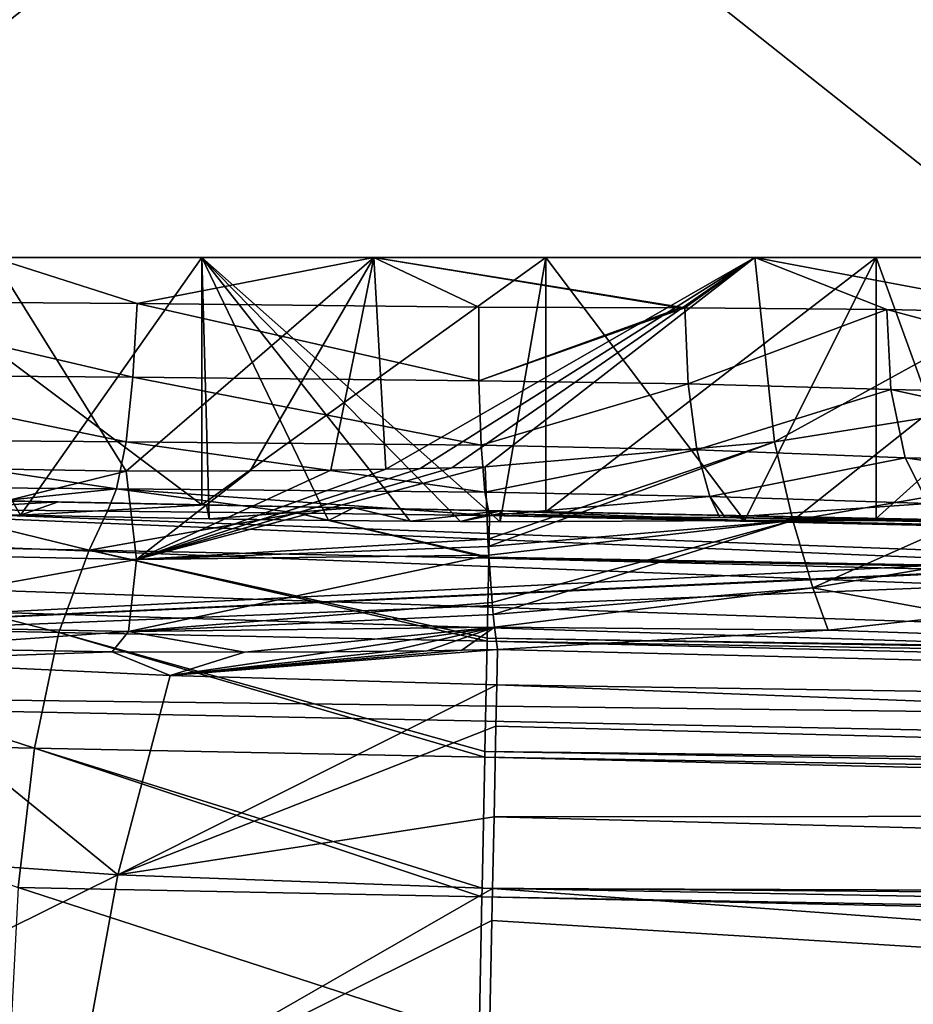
# Model space of a CAD drawing. Extents: x 0 to 500, y -78 to 1786.
# Tile 15 of 195: x 17 to 25, y -17 to -8. Entities that reach past the tile are written whole.
import ezdxf

# ---------------------------------------------------------------- set-up
doc = ezdxf.new("R2010")
doc.units = 0
doc.header["$LTSCALE"] = 52.148148
for name, color, linetype in [('108', 7, 'CONTINUOUS'), ('109', 7, 'CONTINUOUS'), ('111', 7, 'CONTINUOUS'), ('310', 7, 'CONTINUOUS'), ('311', 7, 'CONTINUOUS'), ('312', 7, 'CONTINUOUS'), ('319', 7, 'CONTINUOUS'), ('320', 7, 'CONTINUOUS'), ('321', 7, 'CONTINUOUS'), ('322', 7, 'CONTINUOUS'), ('323', 7, 'CONTINUOUS'), ('325', 7, 'CONTINUOUS'), ('326', 7, 'CONTINUOUS'), ('327', 7, 'CONTINUOUS'), ('431', 7, 'CONTINUOUS'), ('432', 7, 'CONTINUOUS'), ('433', 7, 'CONTINUOUS'), ('438', 7, 'CONTINUOUS'), ('439', 7, 'CONTINUOUS'), ('443', 7, 'CONTINUOUS'), ('444', 7, 'CONTINUOUS'), ('445', 7, 'CONTINUOUS'), ('446', 7, 'CONTINUOUS'), ('447', 7, 'CONTINUOUS'), ('448', 7, 'CONTINUOUS'), ('453', 7, 'CONTINUOUS')]:
    doc.layers.add(name, color=color, linetype=linetype)

msp = doc.modelspace()

# ---------------------------------------------------------------- linework, layer by layer
at = {"layer": '108', "color": 7, "linetype": 'CONTINUOUS'}
for points in [[(13.6952, -10, 12.5), (13.6952, -10, -12.5), (26.3048, -10, -12.5), (13.6952, -10, 12.5)], [(26.3048, -10, 12.5), (13.6952, -10, 12.5), (26.3048, -10, -12.5), (26.3048, -10, 12.5)]]:
    msp.add_3dface(points, dxfattribs=at)
at = {"layer": '109', "color": 7, "linetype": 'CONTINUOUS'}
for points in [[(13.6952, 0, -12.5), (26.3048, 0, -12.5), (13.6952, -10, -12.5), (13.6952, 0, -12.5)], [(13.6952, -10, -12.5), (26.3048, 0, -12.5), (26.3048, -10, -12.5), (13.6952, -10, -12.5)]]:
    msp.add_3dface(points, dxfattribs=at)
at = {"layer": '111', "color": 7, "linetype": 'CONTINUOUS'}
for points in [[(26.3048, 0, 12.5), (13.6952, 0, 12.5), (26.3048, -10, 12.5), (26.3048, 0, 12.5)], [(13.6952, 0, 12.5), (13.6952, -10, 12.5), (26.3048, -10, 12.5), (13.6952, 0, 12.5)]]:
    msp.add_3dface(points, dxfattribs=at)
at = {"layer": '310', "color": 7, "linetype": 'CONTINUOUS'}
for points in [[(8.5, -12.151, -0.025), (31.5, -12.6142, -0.025), (8.8561, -12.1582, -2.8396), (8.5, -12.151, -0.025)], [(31.5, -12.6142, -0.025), (9.8904, -12.179, -5.4814), (8.8561, -12.1582, -2.8396), (31.5, -12.6142, -0.025)], [(9.8904, -12.179, -5.4814), (31.5, -12.6142, -0.025), (11.2825, -12.2071, -6.6709), (9.8904, -12.179, -5.4814)], [(31.5, -12.6142, -0.025), (12.7084, -12.2358, -7.6402), (11.2825, -12.2071, -6.6709), (31.5, -12.6142, -0.025)], [(31.5, -12.6142, -0.025), (14.1456, -12.2647, -8.4121), (12.7084, -12.2358, -7.6402), (31.5, -12.6142, -0.025)], [(31.5, -12.6142, -0.025), (15.5792, -12.2936, -9.0092), (14.1456, -12.2647, -8.4121), (31.5, -12.6142, -0.025)], [(31.5, -12.6142, -0.025), (17.0017, -12.3222, -9.4518), (15.5792, -12.2936, -9.0092), (31.5, -12.6142, -0.025)], [(31.5, -12.6142, -0.025), (18.4106, -12.3506, -9.7569), (17.0017, -12.3222, -9.4518), (31.5, -12.6142, -0.025)], [(31.5, -12.6142, -0.025), (19.8083, -12.3787, -9.9372), (18.4106, -12.3506, -9.7569), (31.5, -12.6142, -0.025)], [(31.5, -12.6142, -0.025), (21.2013, -12.4068, -10), (19.8083, -12.3787, -9.9372), (31.5, -12.6142, -0.025)], [(21.2013, -12.4068, -10), (31.5, -12.6142, -0.025), (23.4401, -12.4519, -10), (21.2013, -12.4068, -10)], [(31.5, -12.6142, -0.025), (25.6789, -12.4969, -10), (23.4401, -12.4519, -10), (31.5, -12.6142, -0.025)]]:
    msp.add_3dface(points, dxfattribs=at)
at = {"layer": '311', "color": 7, "linetype": 'CONTINUOUS'}
for points in [[(4.5337, -12.2942, -0.025), (100.604, -16.0061, -0.025), (8.5, -12.151, -0.025), (4.5337, -12.2942, -0.025)], [(100.604, -16.0061, -0.025), (66.2875, -14.3149, -0.025), (8.5, -12.151, -0.025), (100.604, -16.0061, -0.025)], [(31.5, -12.6142, -0.025), (8.5, -12.151, -0.025), (66.2875, -14.3149, -0.025), (31.5, -12.6142, -0.025)], [(3.4714, -12.7272, -0.025), (100.604, -16.0061, -0.025), (4.5337, -12.2942, -0.025), (3.4714, -12.7272, -0.025)], [(3.1033, -12.9538, -0.025), (100.604, -16.0061, -0.025), (3.4714, -12.7272, -0.025), (3.1033, -12.9538, -0.025)], [(3, -14.0407, -0.025), (100.604, -16.0061, -0.025), (3.1033, -12.9538, -0.025), (3, -14.0407, -0.025)]]:
    msp.add_3dface(points, dxfattribs=at)
at = {"layer": '312', "color": 7, "linetype": 'CONTINUOUS'}
for points in [[(100.604, -16.0061, -0.025), (3, -14.0407, -0.025), (100.604, -16.0061), (100.604, -16.0061, -0.025)], [(100.604, -16.0061), (3, -14.0407, -0.025), (3, -14.0407), (100.604, -16.0061)]]:
    msp.add_3dface(points, dxfattribs=at)
at = {"layer": '319', "color": 7, "linetype": 'CONTINUOUS'}
for points in [[(21.1991, -12.5106, -11.4373), (21.2007, -12.4328, -10.7205), (23.5225, -12.4985, -10.9472), (21.1991, -12.5106, -11.4373)], [(21.2007, -12.4328, -10.7205), (21.2013, -12.4068, -10), (23.5225, -12.4985, -10.9472), (21.2007, -12.4328, -10.7205)], [(23.5225, -12.4985, -10.9472), (21.2013, -12.4068, -10), (23.4401, -12.4519, -10), (23.5225, -12.4985, -10.9472)], [(25.6789, -12.4969, -10), (23.5225, -12.4985, -10.9472), (23.4401, -12.4519, -10), (25.6789, -12.4969, -10)], [(24.3149, -13.5382, -14.4976), (25.5905, -13.3963, -14.1482), (55.1913, -14.5728, -15.2375), (24.3149, -13.5382, -14.4976)], [(21.1743, -13.7243, -14.9619), (24.3149, -13.5382, -14.4976), (55.1913, -14.5728, -15.2375), (21.1743, -13.7243, -14.9619)], [(21.1676, -14.0583, -15.5054), (21.1743, -13.7243, -14.9619), (55.1913, -14.5728, -15.2375), (21.1676, -14.0583, -15.5054)], [(21.1597, -14.4495, -16.057), (21.1676, -14.0583, -15.5054), (53.1203, -15.2824, -16.2979), (21.1597, -14.4495, -16.057)], [(53.1203, -15.2824, -16.2979), (21.1676, -14.0583, -15.5054), (55.1913, -14.5728, -15.2375), (53.1203, -15.2824, -16.2979)], [(21.1423, -15.3118, -17.0477), (21.1597, -14.4495, -16.057), (53.1203, -15.2824, -16.2979), (21.1423, -15.3118, -17.0477)], [(21.1286, -15.9934, -17.6732), (21.1423, -15.3118, -17.0477), (51.199, -16.0985, -17.2257), (21.1286, -15.9934, -17.6732)], [(51.199, -16.0985, -17.2257), (21.1423, -15.3118, -17.0477), (53.1203, -15.2824, -16.2979), (51.199, -16.0985, -17.2257)], [(21.1225, -16.2966, -17.9168), (21.1286, -15.9934, -17.6732), (47.8196, -17.9519, -18.6649), (21.1225, -16.2966, -17.9168)], [(47.8196, -17.9519, -18.6649), (21.1286, -15.9934, -17.6732), (51.199, -16.0985, -17.2257), (47.8196, -17.9519, -18.6649)], [(21.1006, -17.3867, -18.6492), (21.1225, -16.2966, -17.9168), (47.8196, -17.9519, -18.6649), (21.1006, -17.3867, -18.6492)]]:
    msp.add_3dface(points, dxfattribs=at)
at = {"layer": '320', "color": 7, "linetype": 'CONTINUOUS'}
for points in [[(17.0017, -12.3222, -9.4518), (15.4472, -12.4118, -10.5604), (15.5792, -12.2936, -9.0092), (17.0017, -12.3222, -9.4518)], [(16.6457, -12.4462, -10.9999), (15.4472, -12.4118, -10.5604), (17.0017, -12.3222, -9.4518), (16.6457, -12.4462, -10.9999)], [(18.4106, -12.3506, -9.7569), (16.6457, -12.4462, -10.9999), (17.0017, -12.3222, -9.4518), (18.4106, -12.3506, -9.7569)], [(18.437, -12.4833, -11.3933), (16.6457, -12.4462, -10.9999), (18.4106, -12.3506, -9.7569), (18.437, -12.4833, -11.3933)], [(19.8083, -12.3787, -9.9372), (18.437, -12.4833, -11.3933), (18.4106, -12.3506, -9.7569), (19.8083, -12.3787, -9.9372)], [(19.5698, -12.4984, -11.4919), (18.437, -12.4833, -11.3933), (19.8083, -12.3787, -9.9372), (19.5698, -12.4984, -11.4919)], [(20.3457, -12.5055, -11.4948), (19.5698, -12.4984, -11.4919), (19.8083, -12.3787, -9.9372), (20.3457, -12.5055, -11.4948)], [(21.2013, -12.4068, -10), (20.3457, -12.5055, -11.4948), (19.8083, -12.3787, -9.9372), (21.2013, -12.4068, -10)], [(20.8249, -12.5087, -11.4704), (20.3457, -12.5055, -11.4948), (21.2013, -12.4068, -10), (20.8249, -12.5087, -11.4704)], [(21.2007, -12.4328, -10.7205), (20.8249, -12.5087, -11.4704), (21.2013, -12.4068, -10), (21.2007, -12.4328, -10.7205)], [(21.1991, -12.5106, -11.4373), (20.8249, -12.5087, -11.4704), (21.2007, -12.4328, -10.7205), (21.1991, -12.5106, -11.4373)], [(15.4427, -13.7112, -14.2557), (17.5158, -13.7454, -14.7673), (15.0713, -13.8291, -14.3457), (15.4427, -13.7112, -14.2557)], [(20.8349, -13.7304, -14.9807), (21.1743, -13.7243, -14.9619), (18.0662, -13.9687, -15.2094), (20.8349, -13.7304, -14.9807)], [(18.0662, -13.9687, -15.2094), (21.1743, -13.7243, -14.9619), (21.1676, -14.0583, -15.5054), (18.0662, -13.9687, -15.2094)], [(20.5063, -13.7354, -14.9917), (20.8349, -13.7304, -14.9807), (18.0662, -13.9687, -15.2094), (20.5063, -13.7354, -14.9917)], [(20.1549, -13.74, -14.9956), (20.5063, -13.7354, -14.9917), (18.0662, -13.9687, -15.2094), (20.1549, -13.74, -14.9956)], [(19.5957, -13.7454, -14.9854), (20.1549, -13.74, -14.9956), (18.0662, -13.9687, -15.2094), (19.5957, -13.7454, -14.9854)], [(14.1763, -15.6212, -16.239), (15.0713, -13.8291, -14.3457), (17.5685, -15.8626, -17.306), (14.1763, -15.6212, -16.239)], [(15.0713, -13.8291, -14.3457), (17.5158, -13.7454, -14.7673), (18.0662, -13.9687, -15.2094), (15.0713, -13.8291, -14.3457)], [(15.0713, -13.8291, -14.3457), (18.0662, -13.9687, -15.2094), (17.5685, -15.8626, -17.306), (15.0713, -13.8291, -14.3457)], [(17.5158, -13.7454, -14.7673), (18.7714, -13.7493, -14.9331), (18.0662, -13.9687, -15.2094), (17.5158, -13.7454, -14.7673)], [(18.7714, -13.7493, -14.9331), (19.5957, -13.7454, -14.9854), (18.0662, -13.9687, -15.2094), (18.7714, -13.7493, -14.9331)], [(18.0662, -13.9687, -15.2094), (21.1676, -14.0583, -15.5054), (17.5685, -15.8626, -17.306), (18.0662, -13.9687, -15.2094)], [(17.5685, -15.8626, -17.306), (21.1676, -14.0583, -15.5054), (21.1597, -14.4495, -16.057), (17.5685, -15.8626, -17.306)], [(21.1423, -15.3118, -17.0477), (17.5685, -15.8626, -17.306), (21.1597, -14.4495, -16.057), (21.1423, -15.3118, -17.0477)], [(21.1286, -15.9934, -17.6732), (17.5685, -15.8626, -17.306), (21.1423, -15.3118, -17.0477), (21.1286, -15.9934, -17.6732)], [(14.1763, -15.6212, -16.239), (17.5685, -15.8626, -17.306), (13.3998, -17.9262, -17.5371), (14.1763, -15.6212, -16.239)], [(13.3998, -17.9262, -17.5371), (17.5685, -15.8626, -17.306), (17.1261, -18.2913, -18.7677), (13.3998, -17.9262, -17.5371)], [(17.5685, -15.8626, -17.306), (21.1286, -15.9934, -17.6732), (17.1261, -18.2913, -18.7677), (17.5685, -15.8626, -17.306)], [(17.1261, -18.2913, -18.7677), (21.1286, -15.9934, -17.6732), (21.1225, -16.2966, -17.9168), (17.1261, -18.2913, -18.7677)], [(21.1006, -17.3867, -18.6492), (17.1261, -18.2913, -18.7677), (21.1225, -16.2966, -17.9168), (21.1006, -17.3867, -18.6492)]]:
    msp.add_3dface(points, dxfattribs=at)
at = {"layer": '321', "color": 7, "linetype": 'CONTINUOUS'}
for points in [[(15.2289, -10, -10.4636), (18.3656, -10, -11.3833), (16.3805, -10, -13.524), (15.2289, -10, -10.4636)], [(16.3805, -10, -13.524), (18.3656, -10, -11.3833), (20, -10, -14), (16.3805, -10, -13.524)], [(18.3656, -10, -11.3833), (21.6344, -10, -11.3833), (20, -10, -14), (18.3656, -10, -11.3833)], [(20, -10, -14), (21.6344, -10, -11.3833), (23.6195, -10, -13.524), (20, -10, -14)], [(21.6344, -10, -11.3833), (24.7711, -10, -10.4636), (23.6195, -10, -13.524), (21.6344, -10, -11.3833)], [(23.6195, -10, -13.524), (24.7711, -10, -10.4636), (26.9928, -10, -12.1285), (23.6195, -10, -13.524)], [(24.7711, -10, -10.4636), (27.5223, -10, -8.6985), (26.9928, -10, -12.1285), (24.7711, -10, -10.4636)]]:
    msp.add_3dface(points, dxfattribs=at)
at = {"layer": '322', "color": 7, "linetype": 'CONTINUOUS'}
for points in [[(15.6992, -11.9976, -13.323), (16.3805, -10, -13.524), (17.6484, -12.028, -13.8011), (15.6992, -11.9976, -13.323)], [(16.3805, -10, -13.524), (20, -10, -14), (17.6484, -12.028, -13.8011), (16.3805, -10, -13.524)], [(17.6484, -12.028, -13.8011), (20, -10, -14), (18.8241, -12.027, -13.9505), (17.6484, -12.028, -13.8011)], [(18.8241, -12.027, -13.9505), (20, -10, -14), (19.5921, -12.019, -13.9941), (18.8241, -12.027, -13.9505)], [(19.5921, -12.019, -13.9941), (20, -10, -14), (20.113, -12.0103, -13.9995), (19.5921, -12.019, -13.9941)], [(20, -10, -14), (23.6195, -10, -13.524), (20.113, -12.0103, -13.9995), (20, -10, -14)], [(20.113, -12.0103, -13.9995), (23.6195, -10, -13.524), (20.4389, -12.0036, -13.9931), (20.113, -12.0103, -13.9995)], [(20.4389, -12.0036, -13.9931), (23.6195, -10, -13.524), (20.7427, -11.9965, -13.9803), (20.4389, -12.0036, -13.9931)], [(23.6195, -10, -13.524), (21.0581, -11.9883, -13.96), (20.7427, -11.9965, -13.9803), (23.6195, -10, -13.524)], [(21.0581, -11.9883, -13.96), (23.6195, -10, -13.524), (23.807, -11.7522, -13.4724), (21.0581, -11.9883, -13.96)], [(23.6195, -10, -13.524), (26.9928, -10, -12.1285), (23.807, -11.7522, -13.4724), (23.6195, -10, -13.524)], [(23.807, -11.7522, -13.4724), (26.9928, -10, -12.1285), (25.2006, -11.5281, -12.9982), (23.807, -11.7522, -13.4724)]]:
    msp.add_3dface(points, dxfattribs=at)
at = {"layer": '323', "color": 7, "linetype": 'CONTINUOUS'}
for points in [[(15.4472, -12.4118, -10.5604), (16.6457, -12.4462, -10.9999), (15.2289, -10, -10.4636), (15.4472, -12.4118, -10.5604)], [(16.6457, -12.4462, -10.9999), (18.3656, -10, -11.3833), (15.2289, -10, -10.4636), (16.6457, -12.4462, -10.9999)], [(16.6457, -12.4462, -10.9999), (18.437, -12.4833, -11.3933), (18.3656, -10, -11.3833), (16.6457, -12.4462, -10.9999)], [(18.437, -12.4833, -11.3933), (19.5698, -12.4984, -11.4919), (18.3656, -10, -11.3833), (18.437, -12.4833, -11.3933)], [(19.5698, -12.4984, -11.4919), (20.3457, -12.5055, -11.4948), (18.3656, -10, -11.3833), (19.5698, -12.4984, -11.4919)], [(20.3457, -12.5055, -11.4948), (20.8249, -12.5087, -11.4704), (18.3656, -10, -11.3833), (20.3457, -12.5055, -11.4948)], [(20.8249, -12.5087, -11.4704), (21.1991, -12.5106, -11.4373), (18.3656, -10, -11.3833), (20.8249, -12.5087, -11.4704)], [(21.1991, -12.5106, -11.4373), (21.6344, -10, -11.3833), (18.3656, -10, -11.3833), (21.1991, -12.5106, -11.4373)], [(21.6344, -10, -11.3833), (21.1991, -12.5106, -11.4373), (23.5225, -12.4985, -10.9472), (21.6344, -10, -11.3833)], [(24.7711, -10, -10.4636), (21.6344, -10, -11.3833), (23.5225, -12.4985, -10.9472), (24.7711, -10, -10.4636)], [(25.6789, -12.4969, -10), (24.7711, -10, -10.4636), (23.5225, -12.4985, -10.9472), (25.6789, -12.4969, -10)], [(27.5223, -10, -8.6985), (24.7711, -10, -10.4636), (25.6789, -12.4969, -10), (27.5223, -10, -8.6985)]]:
    msp.add_3dface(points, dxfattribs=at)
at = {"layer": '325', "color": 7, "linetype": 'CONTINUOUS'}
for points in [[(23.807, -11.7522, -13.4724), (25.2006, -11.5281, -12.9982), (23.9801, -12.4971, -13.5776), (23.807, -11.7522, -13.4724)], [(25.2006, -11.5281, -12.9982), (26.659, -12.0304, -12.4842), (23.9801, -12.4971, -13.5776), (25.2006, -11.5281, -12.9982)], [(21.0581, -11.9883, -13.96), (23.807, -11.7522, -13.4724), (21.0831, -12.675, -14.0801), (21.0581, -11.9883, -13.96)], [(23.807, -11.7522, -13.4724), (21.0868, -12.7447, -14.1069), (21.0831, -12.675, -14.0801), (23.807, -11.7522, -13.4724)], [(23.807, -11.7522, -13.4724), (23.9801, -12.4971, -13.5776), (21.0868, -12.7447, -14.1069), (23.807, -11.7522, -13.4724)], [(26.659, -12.0304, -12.4842), (24.1705, -13.1384, -13.9657), (23.9801, -12.4971, -13.5776), (26.659, -12.0304, -12.4842)], [(26.9435, -12.6686, -12.8156), (24.1705, -13.1384, -13.9657), (26.659, -12.0304, -12.4842), (26.9435, -12.6686, -12.8156)], [(21.0868, -12.7447, -14.1069), (23.9801, -12.4971, -13.5776), (21.0914, -12.8271, -14.1425), (21.0868, -12.7447, -14.1069)], [(21.0914, -12.8271, -14.1425), (23.9801, -12.4971, -13.5776), (21.1235, -13.2781, -14.4281), (21.0914, -12.8271, -14.1425)], [(23.9801, -12.4971, -13.5776), (21.1338, -13.3904, -14.53), (21.1235, -13.2781, -14.4281), (23.9801, -12.4971, -13.5776)], [(24.1705, -13.1384, -13.9657), (21.1338, -13.3904, -14.53), (23.9801, -12.4971, -13.5776), (24.1705, -13.1384, -13.9657)], [(26.9435, -12.6686, -12.8156), (25.5905, -13.3963, -14.1482), (24.1705, -13.1384, -13.9657), (26.9435, -12.6686, -12.8156)], [(21.1338, -13.3904, -14.53), (24.1705, -13.1384, -13.9657), (21.1466, -13.5123, -14.6606), (21.1338, -13.3904, -14.53)], [(24.1705, -13.1384, -13.9657), (24.3149, -13.5382, -14.4976), (21.1466, -13.5123, -14.6606), (24.1705, -13.1384, -13.9657)], [(25.5905, -13.3963, -14.1482), (24.3149, -13.5382, -14.4976), (24.1705, -13.1384, -13.9657), (25.5905, -13.3963, -14.1482)], [(24.3149, -13.5382, -14.4976), (21.1743, -13.7243, -14.9619), (21.1466, -13.5123, -14.6606), (24.3149, -13.5382, -14.4976)]]:
    msp.add_3dface(points, dxfattribs=at)
at = {"layer": '326', "color": 7, "linetype": 'CONTINUOUS'}
for points in [[(15.6992, -11.9976, -13.323), (17.6484, -12.028, -13.8011), (14.5267, -12.8005, -13.086), (15.6992, -11.9976, -13.323)], [(17.6484, -12.028, -13.8011), (17.7474, -12.8676, -14.0045), (14.5267, -12.8005, -13.086), (17.6484, -12.028, -13.8011)], [(17.6484, -12.028, -13.8011), (18.8241, -12.027, -13.9505), (17.7474, -12.8676, -14.0045), (17.6484, -12.028, -13.8011)], [(20.7427, -11.9965, -13.9803), (21.0581, -11.9883, -13.96), (17.7474, -12.8676, -14.0045), (20.7427, -11.9965, -13.9803)], [(21.0581, -11.9883, -13.96), (21.0831, -12.675, -14.0801), (17.7474, -12.8676, -14.0045), (21.0581, -11.9883, -13.96)], [(20.4389, -12.0036, -13.9931), (20.7427, -11.9965, -13.9803), (17.7474, -12.8676, -14.0045), (20.4389, -12.0036, -13.9931)], [(20.113, -12.0103, -13.9995), (20.4389, -12.0036, -13.9931), (17.7474, -12.8676, -14.0045), (20.113, -12.0103, -13.9995)], [(19.5921, -12.019, -13.9941), (20.113, -12.0103, -13.9995), (17.7474, -12.8676, -14.0045), (19.5921, -12.019, -13.9941)], [(18.8241, -12.027, -13.9505), (19.5921, -12.019, -13.9941), (17.7474, -12.8676, -14.0045), (18.8241, -12.027, -13.9505)], [(21.0831, -12.675, -14.0801), (21.0868, -12.7447, -14.1069), (17.7474, -12.8676, -14.0045), (21.0831, -12.675, -14.0801)], [(17.7474, -12.8676, -14.0045), (14.3228, -13.4861, -13.5654), (14.5267, -12.8005, -13.086), (17.7474, -12.8676, -14.0045)], [(21.0868, -12.7447, -14.1069), (21.0914, -12.8271, -14.1425), (17.7474, -12.8676, -14.0045), (21.0868, -12.7447, -14.1069)], [(17.6715, -13.553, -14.5198), (14.3228, -13.4861, -13.5654), (17.7474, -12.8676, -14.0045), (17.6715, -13.553, -14.5198)], [(21.0914, -12.8271, -14.1425), (21.1235, -13.2781, -14.4281), (17.6715, -13.553, -14.5198), (21.0914, -12.8271, -14.1425)], [(21.0914, -12.8271, -14.1425), (17.6715, -13.553, -14.5198), (17.7474, -12.8676, -14.0045), (21.0914, -12.8271, -14.1425)], [(21.1235, -13.2781, -14.4281), (21.1338, -13.3904, -14.53), (17.6715, -13.553, -14.5198), (21.1235, -13.2781, -14.4281)], [(21.1338, -13.3904, -14.53), (21.1466, -13.5123, -14.6606), (17.6715, -13.553, -14.5198), (21.1338, -13.3904, -14.53)], [(17.6715, -13.553, -14.5198), (15.4427, -13.7112, -14.2557), (14.3228, -13.4861, -13.5654), (17.6715, -13.553, -14.5198)], [(17.5158, -13.7454, -14.7673), (15.4427, -13.7112, -14.2557), (17.6715, -13.553, -14.5198), (17.5158, -13.7454, -14.7673)], [(18.7714, -13.7493, -14.9331), (17.5158, -13.7454, -14.7673), (17.6715, -13.553, -14.5198), (18.7714, -13.7493, -14.9331)], [(21.1466, -13.5123, -14.6606), (18.7714, -13.7493, -14.9331), (17.6715, -13.553, -14.5198), (21.1466, -13.5123, -14.6606)], [(19.5957, -13.7454, -14.9854), (18.7714, -13.7493, -14.9331), (21.1466, -13.5123, -14.6606), (19.5957, -13.7454, -14.9854)], [(20.1549, -13.74, -14.9956), (19.5957, -13.7454, -14.9854), (21.1466, -13.5123, -14.6606), (20.1549, -13.74, -14.9956)], [(20.5063, -13.7354, -14.9917), (20.1549, -13.74, -14.9956), (21.1466, -13.5123, -14.6606), (20.5063, -13.7354, -14.9917)], [(20.8349, -13.7304, -14.9807), (20.5063, -13.7354, -14.9917), (21.1466, -13.5123, -14.6606), (20.8349, -13.7304, -14.9807)], [(21.1743, -13.7243, -14.9619), (20.8349, -13.7304, -14.9807), (21.1466, -13.5123, -14.6606), (21.1743, -13.7243, -14.9619)]]:
    msp.add_3dface(points, dxfattribs=at)
at = {"layer": '327', "color": 7, "linetype": 'CONTINUOUS'}
for points in [[(100.604, -16.0061), (3, -14.0407), (100, -76), (100.604, -16.0061)], [(3, -14.0407), (3, -76), (100, -76), (3, -14.0407)]]:
    msp.add_3dface(points, dxfattribs=at)
at = {"layer": '431', "color": 7, "linetype": 'CONTINUOUS'}
for points in [[(31.5, -12.6142, 0.025), (8.5, -12.151, 0.025), (31.0285, -12.6047, 3.2592), (31.5, -12.6142, 0.025)], [(8.5, -12.151, 0.025), (15.2285, -12.2865, 10.4634), (18.3654, -12.3497, 11.3832), (8.5, -12.151, 0.025)], [(8.5, -12.151, 0.025), (18.3654, -12.3497, 11.3832), (21.6346, -12.4155, 11.3832), (8.5, -12.151, 0.025)], [(8.5, -12.151, 0.025), (21.6346, -12.4155, 11.3832), (24.7715, -12.4787, 10.4634), (8.5, -12.151, 0.025)], [(8.5, -12.151, 0.025), (24.7715, -12.4787, 10.4634), (27.5228, -12.5341, 8.6981), (8.5, -12.151, 0.025)], [(8.5, -12.151, 0.025), (27.5228, -12.5341, 8.6981), (29.6661, -12.5772, 6.2302), (8.5, -12.151, 0.025)], [(8.5, -12.151, 0.025), (29.6661, -12.5772, 6.2302), (31.0285, -12.6047, 3.2592), (8.5, -12.151, 0.025)]]:
    msp.add_3dface(points, dxfattribs=at)
at = {"layer": '432', "color": 7, "linetype": 'CONTINUOUS'}
for points in [[(31.5, -12.6142, 0.025), (3, -14.0407, 0.025), (8.5, -12.151, 0.025), (31.5, -12.6142, 0.025)], [(35.225, -12.5481, 0.025), (3, -14.0407, 0.025), (35.2073, -12.5406, 0.025), (35.225, -12.5481, 0.025)], [(35.2073, -12.5406, 0.025), (3, -14.0407, 0.025), (31.5, -12.6142, 0.025), (35.2073, -12.5406, 0.025)], [(35.9597, -12.704, 0.025), (3, -14.0407, 0.025), (35.225, -12.5481, 0.025), (35.9597, -12.704, 0.025)], [(65.7774, -14.8047, 0.025), (3, -14.0407, 0.025), (35.9597, -12.704, 0.025), (65.7774, -14.8047, 0.025)], [(100.604, -16.0061, 0.025), (3, -14.0407, 0.025), (65.7774, -14.8047, 0.025), (100.604, -16.0061, 0.025)]]:
    msp.add_3dface(points, dxfattribs=at)
at = {"layer": '433', "color": 7, "linetype": 'CONTINUOUS'}
for points in [[(3, -14.0407, 0.025), (100.604, -16.0061, 0.025), (3, -14.0407), (3, -14.0407, 0.025)], [(100.604, -16.0061, 0.025), (100.604, -16.0061), (3, -14.0407), (100.604, -16.0061, 0.025)]]:
    msp.add_3dface(points, dxfattribs=at)
at = {"layer": '438', "color": 7, "linetype": 'CONTINUOUS'}
for points in [[(17.2957, -12.7796, 16.6488), (15.7031, -12.3898, 15.0239), (13.6898, -12.707, 15.3884), (17.2957, -12.7796, 16.6488)], [(17.4698, -12.4084, 15.4523), (15.7031, -12.3898, 15.0239), (17.2957, -12.7796, 16.6488), (17.4698, -12.4084, 15.4523)], [(19.2755, -12.4292, 15.674), (17.4698, -12.4084, 15.4523), (17.2957, -12.7796, 16.6488), (19.2755, -12.4292, 15.674)], [(21.0916, -12.856, 17.0761), (19.2755, -12.4292, 15.674), (17.2957, -12.7796, 16.6488), (21.0916, -12.856, 17.0761)], [(21.0916, -12.856, 17.0761), (21.0917, -12.8477, 17.0577), (19.2755, -12.4292, 15.674), (21.0916, -12.856, 17.0761)], [(21.0917, -12.8477, 17.0577), (21.0997, -12.4519, 15.6853), (19.2755, -12.4292, 15.674), (21.0917, -12.8477, 17.0577)], [(17.0091, -13.5608, 17.836), (13.6898, -12.707, 15.3884), (13.1459, -13.483, 16.4856), (17.0091, -13.5608, 17.836)], [(17.2957, -12.7796, 16.6488), (13.6898, -12.707, 15.3884), (17.0091, -13.5608, 17.836), (17.2957, -12.7796, 16.6488)], [(21.0757, -13.6427, 18.2937), (17.2957, -12.7796, 16.6488), (17.0091, -13.5608, 17.836), (21.0757, -13.6427, 18.2937)], [(21.0757, -13.6427, 18.2937), (21.0763, -13.6153, 18.2622), (17.2957, -12.7796, 16.6488), (21.0757, -13.6427, 18.2937)], [(21.0763, -13.6153, 18.2622), (21.0916, -12.856, 17.0761), (17.2957, -12.7796, 16.6488), (21.0763, -13.6153, 18.2622)], [(16.7776, -14.6594, 18.7532), (13.1459, -13.483, 16.4856), (12.7156, -14.5776, 17.3332), (16.7776, -14.6594, 18.7532)], [(17.0091, -13.5608, 17.836), (13.1459, -13.483, 16.4856), (16.7776, -14.6594, 18.7532), (17.0091, -13.5608, 17.836)], [(21.0535, -14.7455, 19.2345), (17.0091, -13.5608, 17.836), (16.7776, -14.6594, 18.7532), (21.0535, -14.7455, 19.2345)], [(21.0535, -14.7455, 19.2345), (21.0546, -14.6922, 19.2005), (17.0091, -13.5608, 17.836), (21.0535, -14.7455, 19.2345)], [(21.0546, -14.6922, 19.2005), (21.0757, -13.6427, 18.2937), (17.0091, -13.5608, 17.836), (21.0546, -14.6922, 19.2005)], [(16.7776, -14.6594, 18.7532), (12.7156, -14.5776, 17.3332), (16.6208, -15.9832, 19.3233), (16.7776, -14.6594, 18.7532)], [(21.0268, -16.0719, 19.8193), (16.7776, -14.6594, 18.7532), (16.6208, -15.9832, 19.3233), (21.0268, -16.0719, 19.8193)], [(21.0268, -16.0719, 19.8193), (21.0284, -15.9903, 19.796), (16.7776, -14.6594, 18.7532), (21.0268, -16.0719, 19.8193)], [(21.0284, -15.9903, 19.796), (21.0535, -14.7455, 19.2345), (16.7776, -14.6594, 18.7532), (21.0284, -15.9903, 19.796)], [(16.5527, -17.3366, 19.4993), (21, -17.4037, 20), (16.6208, -15.9832, 19.3233), (16.5527, -17.3366, 19.4993)], [(21, -17.4037, 20), (21.0268, -16.0719, 19.8193), (16.6208, -15.9832, 19.3233), (21, -17.4037, 20)]]:
    msp.add_3dface(points, dxfattribs=at)
at = {"layer": '439', "color": 7, "linetype": 'CONTINUOUS'}
for points in [[(21.0917, -12.8477, 17.0577), (100.6393, -14.2512, 16.5451), (21.0997, -12.4519, 15.6853), (21.0917, -12.8477, 17.0577)], [(100.6393, -14.2512, 16.5451), (100.6439, -14.0219, 15.392), (21.0997, -12.4519, 15.6853), (100.6393, -14.2512, 16.5451)], [(21.0997, -12.4519, 15.6853), (100.6439, -14.0219, 15.392), (23.288, -12.4704, 15.4643), (21.0997, -12.4519, 15.6853)], [(23.288, -12.4704, 15.4643), (100.6439, -14.0219, 15.392), (23.3372, -12.4707, 15.4568), (23.288, -12.4704, 15.4643)], [(100.6439, -14.0219, 15.392), (100.6442, -14.0065, 15), (23.3372, -12.4707, 15.4568), (100.6439, -14.0219, 15.392)], [(23.3372, -12.4707, 15.4568), (100.6442, -14.0065, 15), (65.8076, -13.305, 15), (23.3372, -12.4707, 15.4568)], [(25.5275, -12.4939, 15), (23.3372, -12.4707, 15.4568), (45.6676, -12.8994, 15), (25.5275, -12.4939, 15)], [(45.6676, -12.8994, 15), (23.3372, -12.4707, 15.4568), (65.8076, -13.305, 15), (45.6676, -12.8994, 15)], [(21.0763, -13.6153, 18.2622), (100.628, -14.8142, 17.7251), (21.0916, -12.856, 17.0761), (21.0763, -13.6153, 18.2622)], [(21.0916, -12.856, 17.0761), (100.6389, -14.2721, 16.6081), (21.0917, -12.8477, 17.0577), (21.0916, -12.856, 17.0761)], [(100.628, -14.8142, 17.7251), (100.6389, -14.2721, 16.6081), (21.0916, -12.856, 17.0761), (100.628, -14.8142, 17.7251)], [(100.6389, -14.2721, 16.6081), (100.6393, -14.2512, 16.5451), (21.0917, -12.8477, 17.0577), (100.6389, -14.2721, 16.6081)], [(21.0546, -14.6922, 19.2005), (100.6119, -15.6148, 18.674), (21.0757, -13.6427, 18.2937), (21.0546, -14.6922, 19.2005)], [(21.0757, -13.6427, 18.2937), (100.625, -14.9612, 17.9389), (21.0763, -13.6153, 18.2622), (21.0757, -13.6427, 18.2937)], [(100.6119, -15.6148, 18.674), (100.625, -14.9612, 17.9389), (21.0757, -13.6427, 18.2937), (100.6119, -15.6148, 18.674)], [(100.625, -14.9612, 17.9389), (100.628, -14.8142, 17.7251), (21.0763, -13.6153, 18.2622), (100.625, -14.9612, 17.9389)], [(21.0284, -15.9903, 19.796), (100.5915, -16.6244, 19.3964), (21.0535, -14.7455, 19.2345), (21.0284, -15.9903, 19.796)], [(21.0535, -14.7455, 19.2345), (100.6027, -16.0671, 19.0451), (21.0546, -14.6922, 19.2005), (21.0535, -14.7455, 19.2345)], [(100.5915, -16.6244, 19.3964), (100.6027, -16.0671, 19.0451), (21.0535, -14.7455, 19.2345), (100.5915, -16.6244, 19.3964)], [(100.6027, -16.0671, 19.0451), (100.6119, -15.6148, 18.674), (21.0546, -14.6922, 19.2005), (100.6027, -16.0671, 19.0451)], [(21, -17.4037, 20), (100.5682, -17.7809, 19.8477), (21.0268, -16.0719, 19.8193), (21, -17.4037, 20)], [(21.0268, -16.0719, 19.8193), (100.5747, -17.4607, 19.7553), (21.0284, -15.9903, 19.796), (21.0268, -16.0719, 19.8193)], [(100.5682, -17.7809, 19.8477), (100.5747, -17.4607, 19.7553), (21.0268, -16.0719, 19.8193), (100.5682, -17.7809, 19.8477)], [(100.5747, -17.4607, 19.7553), (100.5915, -16.6244, 19.3964), (21.0284, -15.9903, 19.796), (100.5747, -17.4607, 19.7553)]]:
    msp.add_3dface(points, dxfattribs=at)
at = {"layer": '443', "color": 7, "linetype": 'CONTINUOUS'}
for points in [[(18.3656, -10, 11.3833), (15.2289, -10, 10.4636), (16.3805, -10, 13.524), (18.3656, -10, 11.3833)], [(18.3656, -10, 11.3833), (16.3805, -10, 13.524), (20, -10, 14), (18.3656, -10, 11.3833)], [(21.6344, -10, 11.3833), (18.3656, -10, 11.3833), (20, -10, 14), (21.6344, -10, 11.3833)], [(21.6344, -10, 11.3833), (20, -10, 14), (23.6195, -10, 13.524), (21.6344, -10, 11.3833)], [(24.7711, -10, 10.4636), (21.6344, -10, 11.3833), (23.6195, -10, 13.524), (24.7711, -10, 10.4636)], [(24.7711, -10, 10.4636), (23.6195, -10, 13.524), (26.9928, -10, 12.1285), (24.7711, -10, 10.4636)], [(27.5223, -10, 8.6985), (24.7711, -10, 10.4636), (26.9928, -10, 12.1285), (27.5223, -10, 8.6985)]]:
    msp.add_3dface(points, dxfattribs=at)
at = {"layer": '444', "color": 7, "linetype": 'CONTINUOUS'}
for points in [[(18.3654, -12.3497, 11.3832), (15.2285, -12.2865, 10.4634), (15.2289, -10, 10.4636), (18.3654, -12.3497, 11.3832)], [(18.3656, -10, 11.3833), (18.3654, -12.3497, 11.3832), (15.2289, -10, 10.4636), (18.3656, -10, 11.3833)], [(21.6346, -12.4155, 11.3832), (18.3654, -12.3497, 11.3832), (21.6344, -10, 11.3833), (21.6346, -12.4155, 11.3832)], [(21.6344, -10, 11.3833), (18.3654, -12.3497, 11.3832), (18.3656, -10, 11.3833), (21.6344, -10, 11.3833)], [(24.7711, -10, 10.4636), (21.6346, -12.4155, 11.3832), (21.6344, -10, 11.3833), (24.7711, -10, 10.4636)], [(24.7715, -12.4787, 10.4634), (21.6346, -12.4155, 11.3832), (24.7711, -10, 10.4636), (24.7715, -12.4787, 10.4634)], [(27.5223, -10, 8.6985), (24.7715, -12.4787, 10.4634), (24.7711, -10, 10.4636), (27.5223, -10, 8.6985)], [(27.5228, -12.5341, 8.6981), (24.7715, -12.4787, 10.4634), (27.5223, -10, 8.6985), (27.5228, -12.5341, 8.6981)]]:
    msp.add_3dface(points, dxfattribs=at)
at = {"layer": '445', "color": 7, "linetype": 'CONTINUOUS'}
for points in [[(14.6205, -10.4147, 12.9252), (17.7513, -10.4379, 13.8182), (16.3805, -10, 13.524), (14.6205, -10.4147, 12.9252)], [(16.3805, -10, 13.524), (17.7513, -10.4379, 13.8182), (20, -10, 14), (16.3805, -10, 13.524)], [(17.7513, -10.4379, 13.8182), (20.9971, -10.4712, 13.9644), (20, -10, 14), (17.7513, -10.4379, 13.8182)], [(22.9121, -10.4795, 13.6938), (22.9551, -10.4795, 13.6846), (20, -10, 14), (22.9121, -10.4795, 13.6938)], [(20, -10, 14), (22.9551, -10.4795, 13.6846), (23.6195, -10, 13.524), (20, -10, 14)], [(20.9971, -10.4712, 13.9644), (22.9121, -10.4795, 13.6938), (20, -10, 14), (20.9971, -10.4712, 13.9644)], [(22.9551, -10.4795, 13.6846), (24.8718, -10.4943, 13.125), (23.6195, -10, 13.524), (22.9551, -10.4795, 13.6846)], [(23.6195, -10, 13.524), (24.8718, -10.4943, 13.125), (26.4314, -10.5302, 12.4353), (23.6195, -10, 13.524)], [(26.9928, -10, 12.1285), (23.6195, -10, 13.524), (26.4314, -10.5302, 12.4353), (26.9928, -10, 12.1285)]]:
    msp.add_3dface(points, dxfattribs=at)
at = {"layer": '446', "color": 7, "linetype": 'CONTINUOUS'}
for points in [[(17.7125, -11.1374, 13.9399), (14.6205, -10.4147, 12.9252), (14.5456, -11.1141, 13.0309), (17.7125, -11.1374, 13.9399)], [(17.7513, -10.4379, 13.8182), (14.6205, -10.4147, 12.9252), (17.7125, -11.1374, 13.9399), (17.7513, -10.4379, 13.8182)], [(20.999, -11.1707, 14.091), (17.7513, -10.4379, 13.8182), (17.7125, -11.1374, 13.9399), (20.999, -11.1707, 14.091)], [(20.9971, -10.4712, 13.9644), (17.7513, -10.4379, 13.8182), (20.999, -11.1707, 14.091), (20.9971, -10.4712, 13.9644)], [(14.5456, -11.1141, 13.0309), (14.4021, -11.7269, 13.3659), (17.649, -11.7502, 14.2988), (14.5456, -11.1141, 13.0309)], [(17.7125, -11.1374, 13.9399), (14.5456, -11.1141, 13.0309), (17.649, -11.7502, 14.2988), (17.7125, -11.1374, 13.9399)], [(21.0187, -11.7835, 14.455), (17.7125, -11.1374, 13.9399), (17.649, -11.7502, 14.2988), (21.0187, -11.7835, 14.455)], [(21.0187, -11.7835, 14.455), (20.999, -11.1707, 14.091), (17.7125, -11.1374, 13.9399), (21.0187, -11.7835, 14.455)], [(14.1851, -12.1729, 13.8781), (17.5556, -12.1962, 14.8472), (14.4021, -11.7269, 13.3659), (14.1851, -12.1729, 13.8781)], [(14.4021, -11.7269, 13.3659), (17.5556, -12.1962, 14.8472), (17.649, -11.7502, 14.2988), (14.4021, -11.7269, 13.3659)], [(17.5556, -12.1962, 14.8472), (21.0538, -12.2295, 15.0101), (17.649, -11.7502, 14.2988), (17.5556, -12.1962, 14.8472)], [(21.0538, -12.2295, 15.0101), (21.0187, -11.7835, 14.455), (17.649, -11.7502, 14.2988), (21.0538, -12.2295, 15.0101)], [(14.1851, -12.1729, 13.8781), (15.7031, -12.3898, 15.0239), (17.5556, -12.1962, 14.8472), (14.1851, -12.1729, 13.8781)], [(15.7031, -12.3898, 15.0239), (17.4698, -12.4084, 15.4523), (17.5556, -12.1962, 14.8472), (15.7031, -12.3898, 15.0239)], [(17.4698, -12.4084, 15.4523), (19.2755, -12.4292, 15.674), (17.5556, -12.1962, 14.8472), (17.4698, -12.4084, 15.4523)], [(19.2755, -12.4292, 15.674), (21.0997, -12.4519, 15.6853), (17.5556, -12.1962, 14.8472), (19.2755, -12.4292, 15.674)], [(21.0997, -12.4519, 15.6853), (21.0538, -12.2295, 15.0101), (17.5556, -12.1962, 14.8472), (21.0997, -12.4519, 15.6853)]]:
    msp.add_3dface(points, dxfattribs=at)
at = {"layer": '447', "color": 7, "linetype": 'CONTINUOUS'}
for points in [[(22.9121, -10.4795, 13.6938), (20.9971, -10.4712, 13.9644), (20.999, -11.1707, 14.091), (22.9121, -10.4795, 13.6938)], [(22.9551, -10.4795, 13.6846), (22.9121, -10.4795, 13.6938), (20.999, -11.1707, 14.091), (22.9551, -10.4795, 13.6846)], [(22.9551, -10.4795, 13.6846), (20.999, -11.1707, 14.091), (22.9876, -11.2017, 13.8156), (22.9551, -10.4795, 13.6846)], [(24.8718, -10.4943, 13.125), (22.9551, -10.4795, 13.6846), (22.9876, -11.2017, 13.8156), (24.8718, -10.4943, 13.125)], [(24.9106, -11.2549, 13.2709), (24.8718, -10.4943, 13.125), (22.9876, -11.2017, 13.8156), (24.9106, -11.2549, 13.2709)], [(20.999, -11.1707, 14.091), (21.0187, -11.7835, 14.455), (22.9876, -11.2017, 13.8156), (20.999, -11.1707, 14.091)], [(22.9876, -11.2017, 13.8156), (21.0187, -11.7835, 14.455), (23.0691, -11.8264, 14.1935), (22.9876, -11.2017, 13.8156)], [(24.9106, -11.2549, 13.2709), (22.9876, -11.2017, 13.8156), (23.0691, -11.8264, 14.1935), (24.9106, -11.2549, 13.2709)], [(25.0488, -11.9027, 13.6783), (24.9106, -11.2549, 13.2709), (23.0691, -11.8264, 14.1935), (25.0488, -11.9027, 13.6783)], [(21.0187, -11.7835, 14.455), (21.0538, -12.2295, 15.0101), (23.0691, -11.8264, 14.1935), (21.0187, -11.7835, 14.455)], [(23.0691, -11.8264, 14.1935), (21.0538, -12.2295, 15.0101), (23.1929, -12.2694, 14.7664), (23.0691, -11.8264, 14.1935)], [(25.0488, -11.9027, 13.6783), (23.0691, -11.8264, 14.1935), (23.1929, -12.2694, 14.7664), (25.0488, -11.9027, 13.6783)], [(25.2654, -12.3377, 14.2855), (25.0488, -11.9027, 13.6783), (23.1929, -12.2694, 14.7664), (25.2654, -12.3377, 14.2855)], [(21.0538, -12.2295, 15.0101), (21.0997, -12.4519, 15.6853), (23.1929, -12.2694, 14.7664), (21.0538, -12.2295, 15.0101)], [(21.0997, -12.4519, 15.6853), (23.288, -12.4704, 15.4643), (23.1929, -12.2694, 14.7664), (21.0997, -12.4519, 15.6853)], [(23.288, -12.4704, 15.4643), (23.3372, -12.4707, 15.4568), (23.1929, -12.2694, 14.7664), (23.288, -12.4704, 15.4643)], [(23.3372, -12.4707, 15.4568), (25.2654, -12.3377, 14.2855), (23.1929, -12.2694, 14.7664), (23.3372, -12.4707, 15.4568)], [(23.3372, -12.4707, 15.4568), (25.5275, -12.4939, 15), (25.2654, -12.3377, 14.2855), (23.3372, -12.4707, 15.4568)]]:
    msp.add_3dface(points, dxfattribs=at)
at = {"layer": '448', "color": 7, "linetype": 'CONTINUOUS'}
for points in [[(26.4314, -10.5302, 12.4353), (24.8718, -10.4943, 13.125), (27.9574, -11.3242, 11.7009), (26.4314, -10.5302, 12.4353)], [(24.8718, -10.4943, 13.125), (24.9106, -11.2549, 13.2709), (27.9574, -11.3242, 11.7009), (24.8718, -10.4943, 13.125)], [(25.0488, -11.9027, 13.6783), (28.1908, -11.9721, 12.0622), (24.9106, -11.2549, 13.2709), (25.0488, -11.9027, 13.6783)], [(24.9106, -11.2549, 13.2709), (28.1908, -11.9721, 12.0622), (27.9574, -11.3242, 11.7009), (24.9106, -11.2549, 13.2709)], [(25.2654, -12.3377, 14.2855), (28.548, -12.4071, 12.5989), (25.0488, -11.9027, 13.6783), (25.2654, -12.3377, 14.2855)], [(25.0488, -11.9027, 13.6783), (28.548, -12.4071, 12.5989), (28.1908, -11.9721, 12.0622), (25.0488, -11.9027, 13.6783)]]:
    msp.add_3dface(points, dxfattribs=at)
at = {"layer": '453', "color": 7, "linetype": 'CONTINUOUS'}
for points in [[(3, -14.0407), (100.604, -16.0061), (3, -76), (3, -14.0407)], [(3, -76), (100.604, -16.0061), (100, -76), (3, -76)]]:
    msp.add_3dface(points, dxfattribs=at)

doc.saveas('drawing.dxf')
